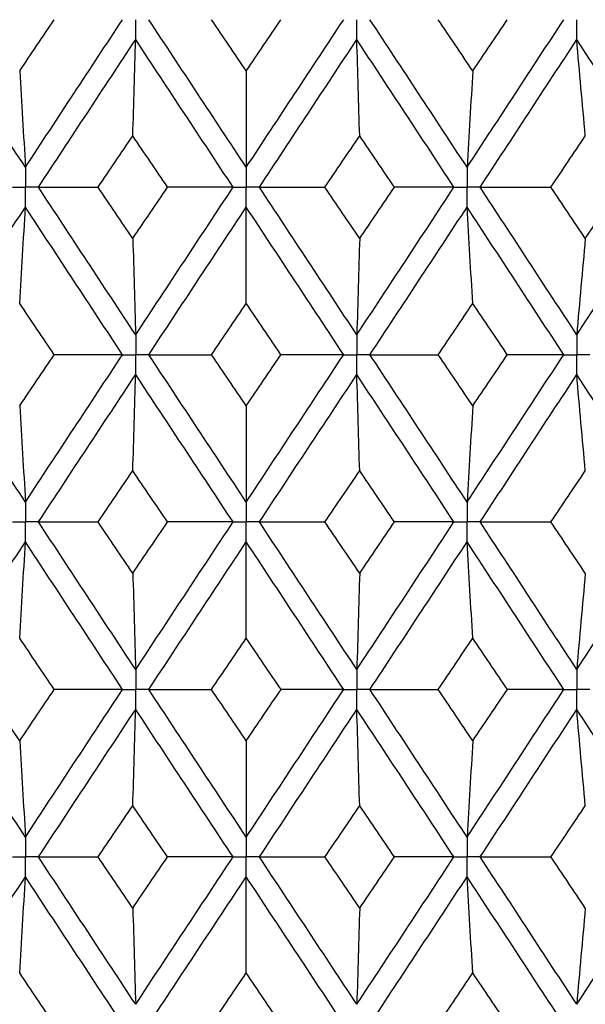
# Paper-space layout '_Left' of a CAD drawing. Header units: millimetres. Extents: x -310 to 25, y -1 to 320.
# Tile 15 of 51: x -2 to 3, y 22 to 31. Entities that reach past the tile are written whole.
import ezdxf

# ---------------------------------------------------------------- set-up
doc = ezdxf.new("R2010")
doc.units = ezdxf.units.MM

psp = doc.layouts.new('_Left')

# ---------------------------------------------------------------- linework, layer by layer
at = {"color": 7, "linetype": 'Continuous', "lineweight": 25}
for points in [[(-2.0122, 29.5315), (-2.3067, 29.9799), (-2.6004, 30.4282), (-2.8929, 30.8757)], [(-2.0644, 30.4086), (-1.9595, 30.5643), (-1.8544, 30.72), (-1.7493, 30.8756)], [(-2.0122, 29.5315), (-1.7177, 29.9799), (-1.4226, 30.4282), (-1.1272, 30.8757)], [(0, 29.5315), (-0.2961, 29.9799), (-0.5922, 30.4282), (-0.8877, 30.8757)], [(0, 30.4086), (-0.1055, 30.5643), (-0.2111, 30.72), (-0.3166, 30.8756)], [(0, 29.5315), (0.2961, 29.9799), (0.5922, 30.4282), (0.8877, 30.8757)], [(0, 30.4086), (0.1055, 30.5643), (0.2111, 30.72), (0.3166, 30.8756)], [(2.0122, 29.5315), (1.7177, 29.9799), (1.4226, 30.4282), (1.1272, 30.8757)], [(2.0644, 30.4086), (1.9595, 30.5643), (1.8544, 30.72), (1.7493, 30.8756)], [(2.0122, 29.5315), (2.3067, 29.9799), (2.6004, 30.4282), (2.8929, 30.8757)], [(2.0644, 30.4086), (2.1694, 30.5643), (2.2743, 30.72), (2.379, 30.8756)], [(-1.893, 29.35), (-1.5983, 29.7984), (-1.303, 30.2468), (-1.0075, 30.6944)], [(-1.0336, 29.8176), (-1.0247, 30.108), (-1.016, 30.4003), (-1.0075, 30.6944)], [(-0.1198, 29.35), (-0.4159, 29.7984), (-0.712, 30.2468), (-1.0075, 30.6944)], [(0.1198, 29.35), (0.4159, 29.7984), (0.712, 30.2468), (1.0075, 30.6944)], [(1.0336, 29.8176), (1.0247, 30.108), (1.016, 30.4003), (1.0075, 30.6944)], [(1.893, 29.35), (1.5983, 29.7984), (1.303, 30.2468), (1.0075, 30.6944)], [(2.1313, 29.35), (2.4256, 29.7984), (2.7191, 30.2468), (3.0114, 30.6944)], [(3.0896, 29.8176), (3.063, 30.108), (3.0369, 30.4003), (3.0114, 30.6944)], [(3.885, 29.35), (3.595, 29.7984), (3.3037, 30.2468), (3.0114, 30.6944)], [(-2.0644, 30.4086), (-2.0467, 30.1181), (-2.0293, 29.8257), (-2.0122, 29.5315)], [(0, 30.4086), (0, 30.1181), (0, 29.8257), (0, 29.5315)], [(2.0644, 30.4086), (2.0467, 30.1181), (2.0293, 29.8257), (2.0122, 29.5315)], [(-1.3499, 29.35), (-1.2445, 29.5059), (-1.1391, 29.6618), (-1.0336, 29.8176)], [(-0.7171, 29.35), (-0.8226, 29.5059), (-0.9282, 29.6618), (-1.0336, 29.8176)], [(0.7171, 29.35), (0.8226, 29.5059), (0.9282, 29.6618), (1.0336, 29.8176)], [(1.3499, 29.35), (1.2445, 29.5059), (1.1391, 29.6618), (1.0336, 29.8176)], [(2.7762, 29.35), (2.8808, 29.5059), (2.9853, 29.6618), (3.0896, 29.8176)], [(-1.893, 29.35), (-1.7135, 29.35), (-1.5325, 29.35), (-1.3499, 29.35)], [(-1.0075, 28.0056), (-1.303, 28.4532), (-1.5983, 28.9016), (-1.893, 29.35)], [(-1.0336, 28.8824), (-1.1391, 29.0382), (-1.2445, 29.1941), (-1.3499, 29.35)], [(-1.0336, 28.8824), (-0.9282, 29.0382), (-0.8226, 29.1941), (-0.7171, 29.35)], [(-1.0075, 28.0056), (-0.712, 28.4532), (-0.4159, 28.9016), (-0.1198, 29.35)], [(-0.1198, 29.35), (-0.3175, 29.35), (-0.5166, 29.35), (-0.7171, 29.35)], [(1.0075, 28.0056), (0.712, 28.4532), (0.4159, 28.9016), (0.1198, 29.35)], [(0.1198, 29.35), (0.3175, 29.35), (0.5166, 29.35), (0.7171, 29.35)], [(1.0336, 28.8824), (0.9282, 29.0382), (0.8226, 29.1941), (0.7171, 29.35)], [(1.0075, 28.0056), (1.303, 28.4532), (1.5983, 28.9016), (1.893, 29.35)], [(1.0336, 28.8824), (1.1391, 29.0382), (1.2445, 29.1941), (1.3499, 29.35)], [(1.893, 29.35), (1.7135, 29.35), (1.5325, 29.35), (1.3499, 29.35)], [(3.0114, 28.0056), (2.7191, 28.4532), (2.4256, 28.9016), (2.1313, 29.35)], [(2.1313, 29.35), (2.3451, 29.35), (2.5601, 29.35), (2.7762, 29.35)], [(3.0896, 28.8824), (2.9853, 29.0382), (2.8808, 29.1941), (2.7762, 29.35)], [(3.0114, 28.0056), (3.3037, 28.4532), (3.595, 28.9016), (3.885, 29.35)], [(3.0896, 28.8824), (3.1939, 29.0382), (3.2981, 29.1941), (3.4021, 29.35)], [(-2.8929, 27.8243), (-2.6004, 28.2718), (-2.3067, 28.7201), (-2.0122, 29.1685)], [(-2.0644, 28.2914), (-2.0467, 28.5819), (-2.0293, 28.8743), (-2.0122, 29.1685)], [(-1.1272, 27.8243), (-1.4226, 28.2718), (-1.7177, 28.7201), (-2.0122, 29.1685)], [(-0.8877, 27.8243), (-0.5922, 28.2718), (-0.2961, 28.7201), (0, 29.1685)], [(0, 28.2914), (0, 28.5819), (0, 28.8743), (0, 29.1685)], [(0.8877, 27.8243), (0.5922, 28.2718), (0.2961, 28.7201), (0, 29.1685)], [(1.1272, 27.8243), (1.4226, 28.2718), (1.7177, 28.7201), (2.0122, 29.1685)], [(2.0644, 28.2914), (2.0467, 28.5819), (2.0293, 28.8743), (2.0122, 29.1685)], [(2.8929, 27.8243), (2.6004, 28.2718), (2.3067, 28.7201), (2.0122, 29.1685)], [(-1.0336, 28.8824), (-1.0247, 28.592), (-1.016, 28.2997), (-1.0075, 28.0056)], [(1.0336, 28.8824), (1.0247, 28.592), (1.016, 28.2997), (1.0075, 28.0056)], [(3.0896, 28.8824), (3.063, 28.592), (3.0369, 28.2997), (3.0114, 28.0056)], [(-1.7493, 27.8244), (-1.8544, 27.98), (-1.9595, 28.1357), (-2.0644, 28.2914)], [(-0.3166, 27.8244), (-0.2111, 27.98), (-0.1055, 28.1357), (0, 28.2914)], [(0.3166, 27.8244), (0.2111, 27.98), (0.1055, 28.1357), (0, 28.2914)], [(1.7493, 27.8244), (1.8544, 27.98), (1.9595, 28.1357), (2.0644, 28.2914)], [(2.379, 27.8244), (2.2743, 27.98), (2.1694, 28.1357), (2.0644, 28.2914)], [(-2.0122, 26.4821), (-2.3067, 26.93), (-2.6002, 27.3765), (-2.8929, 27.8243)], [(-2.0644, 27.3582), (-1.9595, 27.5136), (-1.8545, 27.6689), (-1.7493, 27.8244)], [(-2.0122, 26.4821), (-1.7177, 26.93), (-1.4228, 27.3765), (-1.1272, 27.8243)], [(-1.1272, 27.8243), (-1.3333, 27.8243), (-1.5407, 27.8243), (-1.7493, 27.8244)], [(-0.8877, 27.8243), (-0.6988, 27.8243), (-0.5084, 27.8243), (-0.3166, 27.8244)], [(0, 26.4821), (-0.2961, 26.93), (-0.592, 27.3765), (-0.8877, 27.8243)], [(0, 27.3582), (-0.1055, 27.5136), (-0.211, 27.6689), (-0.3166, 27.8244)], [(0, 27.3582), (0.1055, 27.5136), (0.211, 27.6689), (0.3166, 27.8244)], [(0, 26.4821), (0.2961, 26.93), (0.592, 27.3765), (0.8877, 27.8243)], [(0.8877, 27.8243), (0.6988, 27.8243), (0.5084, 27.8243), (0.3166, 27.8244)], [(1.1272, 27.8243), (1.3333, 27.8243), (1.5407, 27.8243), (1.7493, 27.8244)], [(2.0122, 26.4821), (1.7177, 26.93), (1.4228, 27.3765), (1.1272, 27.8243)], [(2.0644, 27.3582), (1.9595, 27.5136), (1.8545, 27.6689), (1.7493, 27.8244)], [(2.0122, 26.4821), (2.3067, 26.93), (2.6002, 27.3765), (2.8929, 27.8243)], [(2.0644, 27.3582), (2.1694, 27.5136), (2.2742, 27.6689), (2.379, 27.8244)], [(2.8929, 27.8243), (2.7233, 27.8243), (2.5519, 27.8243), (2.379, 27.8244)], [(-1.8929, 26.3008), (-1.5982, 26.7488), (-1.3032, 27.1953), (-1.0075, 27.643)], [(-1.0336, 26.7671), (-1.0247, 27.0572), (-1.016, 27.3491), (-1.0075, 27.643)], [(-0.1199, 26.3008), (-0.416, 26.7488), (-0.7118, 27.1953), (-1.0075, 27.643)], [(0.1199, 26.3008), (0.416, 26.7488), (0.7118, 27.1953), (1.0075, 27.643)], [(1.0336, 26.7671), (1.0247, 27.0572), (1.016, 27.3491), (1.0075, 27.643)], [(1.8929, 26.3008), (1.5982, 26.7488), (1.3032, 27.1953), (1.0075, 27.643)], [(2.1314, 26.3008), (2.4257, 26.7488), (2.719, 27.1953), (3.0114, 27.643)], [(3.0896, 26.7671), (3.063, 27.0572), (3.0369, 27.3491), (3.0114, 27.643)], [(3.885, 26.3008), (3.5949, 26.7488), (3.3038, 27.1953), (3.0114, 27.643)], [(-2.0644, 27.3582), (-2.0467, 27.0681), (-2.0293, 26.7761), (-2.0122, 26.4821)], [(0, 27.3582), (0, 27.0681), (0, 26.7761), (0, 26.4821)], [(2.0644, 27.3582), (2.0467, 27.0681), (2.0293, 26.7761), (2.0122, 26.4821)], [(-1.3497, 26.3007), (-1.2444, 26.4563), (-1.139, 26.6118), (-1.0336, 26.7671)], [(-0.7173, 26.3007), (-0.8228, 26.4563), (-0.9283, 26.6118), (-1.0336, 26.7671)], [(0.7173, 26.3007), (0.8228, 26.4563), (0.9283, 26.6118), (1.0336, 26.7671)], [(1.3497, 26.3007), (1.2444, 26.4563), (1.139, 26.6118), (1.0336, 26.7671)], [(2.7764, 26.3007), (2.881, 26.4563), (2.9854, 26.6118), (3.0896, 26.7671)], [(-1.8929, 26.3008), (-1.7134, 26.3008), (-1.5323, 26.3007), (-1.3497, 26.3007)], [(-1.0075, 24.9563), (-1.3031, 25.4046), (-1.5984, 25.853), (-1.8929, 26.3008)], [(-1.0336, 25.8335), (-1.1391, 25.9892), (-1.2444, 26.145), (-1.3497, 26.3007)], [(-1.0336, 25.8335), (-0.9282, 25.9892), (-0.8228, 26.145), (-0.7173, 26.3007)], [(-1.0075, 24.9563), (-0.7118, 25.4046), (-0.4158, 25.853), (-0.1199, 26.3008)], [(-0.1199, 26.3008), (-0.3176, 26.3008), (-0.5168, 26.3007), (-0.7173, 26.3007)], [(0.1199, 26.3008), (0.3176, 26.3008), (0.5168, 26.3007), (0.7173, 26.3007)], [(1.0075, 24.9563), (0.7118, 25.4046), (0.4158, 25.853), (0.1199, 26.3008)], [(1.0336, 25.8335), (0.9282, 25.9892), (0.8228, 26.145), (0.7173, 26.3007)], [(1.0075, 24.9563), (1.3031, 25.4046), (1.5984, 25.853), (1.8929, 26.3008)], [(1.0336, 25.8335), (1.1391, 25.9892), (1.2444, 26.145), (1.3497, 26.3007)], [(1.8929, 26.3008), (1.7134, 26.3008), (1.5323, 26.3007), (1.3497, 26.3007)], [(2.1314, 26.3008), (2.3452, 26.3008), (2.5602, 26.3007), (2.7764, 26.3007)], [(3.0114, 24.9563), (2.719, 25.4046), (2.4255, 25.853), (2.1314, 26.3008)], [(3.0896, 25.8335), (2.9853, 25.9892), (2.8809, 26.145), (2.7764, 26.3007)], [(3.0114, 24.9563), (3.3038, 25.4046), (3.5952, 25.853), (3.885, 26.3008)], [(-2.893, 24.7748), (-2.6003, 25.2232), (-2.3065, 25.6716), (-2.0122, 26.1194)], [(-2.0644, 25.2425), (-2.0467, 25.533), (-2.0293, 25.8253), (-2.0122, 26.1194)], [(-1.1271, 24.7748), (-1.4227, 25.2232), (-1.7179, 25.6716), (-2.0122, 26.1194)], [(-0.8878, 24.7748), (-0.592, 25.2232), (-0.2959, 25.6716), (0, 26.1194)], [(0, 25.2425), (0, 25.533), (0, 25.8253), (0, 26.1194)], [(0.8878, 24.7748), (0.592, 25.2232), (0.2959, 25.6716), (0, 26.1194)], [(1.1271, 24.7748), (1.4227, 25.2232), (1.7179, 25.6716), (2.0122, 26.1194)], [(2.0644, 25.2425), (2.0467, 25.533), (2.0293, 25.8253), (2.0122, 26.1194)], [(2.893, 24.7748), (2.6003, 25.2232), (2.3065, 25.6716), (2.0122, 26.1194)], [(-1.0336, 25.8335), (-1.0247, 25.5429), (-1.016, 25.2505), (-1.0075, 24.9563)], [(1.0336, 25.8335), (1.0247, 25.5429), (1.016, 25.2505), (1.0075, 24.9563)], [(3.0896, 25.8335), (3.063, 25.5429), (3.0369, 25.2505), (3.0114, 24.9563)], [(-1.7491, 24.7748), (-1.8543, 24.9307), (-1.9594, 25.0866), (-2.0644, 25.2425)], [(-0.3169, 24.7748), (-0.2112, 24.9307), (-0.1056, 25.0866), (0, 25.2425)], [(0.3169, 24.7748), (0.2112, 24.9307), (0.1056, 25.0866), (0, 25.2425)], [(1.7491, 24.7748), (1.8543, 24.9307), (1.9594, 25.0866), (2.0644, 25.2425)], [(2.3793, 24.7748), (2.2744, 24.9307), (2.1695, 25.0866), (2.0644, 25.2425)], [(-2.0122, 23.4307), (-2.3065, 23.8781), (-2.6002, 24.3264), (-2.893, 24.7748)], [(-2.0644, 24.3073), (-2.1695, 24.4631), (-2.2744, 24.6189), (-2.3793, 24.7748)], [(-2.0644, 24.3073), (-1.9594, 24.4631), (-1.8543, 24.6189), (-1.7491, 24.7748)], [(-2.0122, 23.4307), (-1.7179, 23.8781), (-1.4227, 24.3264), (-1.1271, 24.7748)], [(-1.1271, 24.7748), (-1.3331, 24.7748), (-1.5405, 24.7748), (-1.7491, 24.7748)], [(-0.8878, 24.7748), (-0.699, 24.7748), (-0.5086, 24.7748), (-0.3169, 24.7748)], [(0, 23.4307), (-0.2959, 23.8781), (-0.592, 24.3264), (-0.8878, 24.7748)], [(0, 24.3073), (-0.1056, 24.4631), (-0.2112, 24.6189), (-0.3169, 24.7748)], [(0, 24.3073), (0.1056, 24.4631), (0.2112, 24.6189), (0.3169, 24.7748)], [(0, 23.4307), (0.2959, 23.8781), (0.592, 24.3264), (0.8878, 24.7748)], [(0.8878, 24.7748), (0.699, 24.7748), (0.5086, 24.7748), (0.3169, 24.7748)], [(2.0122, 23.4307), (1.7179, 23.8781), (1.4227, 24.3264), (1.1271, 24.7748)], [(1.1271, 24.7748), (1.3331, 24.7748), (1.5405, 24.7748), (1.7491, 24.7748)], [(2.0644, 24.3073), (1.9594, 24.4631), (1.8543, 24.6189), (1.7491, 24.7748)], [(2.0122, 23.4307), (2.3065, 23.8781), (2.6002, 24.3264), (2.893, 24.7748)], [(2.0644, 24.3073), (2.1695, 24.4631), (2.2744, 24.6189), (2.3793, 24.7748)], [(2.893, 24.7748), (2.7234, 24.7748), (2.5521, 24.7748), (2.3793, 24.7748)], [(-1.8929, 23.2494), (-1.5985, 23.6967), (-1.3032, 24.1449), (-1.0075, 24.5933)], [(-1.0336, 23.7163), (-1.0247, 24.0067), (-1.016, 24.2991), (-1.0075, 24.5933)], [(-0.1199, 23.2494), (-0.4158, 23.6967), (-0.7118, 24.1449), (-1.0075, 24.5933)], [(0.1199, 23.2494), (0.4158, 23.6967), (0.7118, 24.1449), (1.0075, 24.5933)], [(1.0336, 23.7163), (1.0247, 24.0067), (1.016, 24.2991), (1.0075, 24.5933)], [(1.8929, 23.2494), (1.5985, 23.6967), (1.3032, 24.1449), (1.0075, 24.5933)], [(2.1314, 23.2494), (2.4254, 23.6967), (2.7189, 24.1449), (3.0114, 24.5933)], [(3.0896, 23.7163), (3.063, 24.0067), (3.0369, 24.2991), (3.0114, 24.5933)], [(3.885, 23.2494), (3.5952, 23.6967), (3.3039, 24.1449), (3.0114, 24.5933)], [(-2.0644, 24.3073), (-2.0467, 24.0169), (-2.0293, 23.7247), (-2.0122, 23.4307)], [(0, 24.3073), (0, 24.0169), (0, 23.7247), (0, 23.4307)], [(2.0644, 24.3073), (2.0467, 24.0169), (2.0293, 23.7247), (2.0122, 23.4307)], [(-1.3495, 23.2495), (-1.2443, 23.405), (-1.139, 23.5606), (-1.0336, 23.7163)], [(-0.7175, 23.2495), (-0.8229, 23.405), (-0.9283, 23.5606), (-1.0336, 23.7163)], [(0.7175, 23.2495), (0.8229, 23.405), (0.9283, 23.5606), (1.0336, 23.7163)], [(1.3495, 23.2495), (1.2443, 23.405), (1.139, 23.5606), (1.0336, 23.7163)], [(2.7766, 23.2495), (2.881, 23.405), (2.9854, 23.5606), (3.0896, 23.7163)], [(-1.8929, 23.2494), (-1.7133, 23.2494), (-1.5322, 23.2495), (-1.3495, 23.2495)], [(-1.0075, 21.9071), (-1.3032, 22.3553), (-1.5983, 22.802), (-1.8929, 23.2494)], [(-1.0336, 22.7835), (-1.139, 22.939), (-1.2443, 23.0942), (-1.3495, 23.2495)], [(-1.0336, 22.7835), (-0.9283, 22.939), (-0.8229, 23.0942), (-0.7175, 23.2495)], [(-1.0075, 21.9071), (-0.7117, 22.3553), (-0.4159, 22.802), (-0.1199, 23.2494)], [(-0.1199, 23.2494), (-0.3177, 23.2494), (-0.5169, 23.2495), (-0.7175, 23.2495)], [(0.1199, 23.2494), (0.3177, 23.2494), (0.5169, 23.2495), (0.7175, 23.2495)], [(1.0075, 21.9071), (0.7117, 22.3553), (0.4159, 22.802), (0.1199, 23.2494)], [(1.0336, 22.7835), (0.9283, 22.939), (0.8229, 23.0942), (0.7175, 23.2495)], [(1.0075, 21.9071), (1.3032, 22.3553), (1.5983, 22.802), (1.8929, 23.2494)], [(1.0336, 22.7835), (1.139, 22.939), (1.2443, 23.0942), (1.3495, 23.2495)], [(1.8929, 23.2494), (1.7133, 23.2494), (1.5322, 23.2495), (1.3495, 23.2495)], [(2.1314, 23.2494), (2.3453, 23.2494), (2.5604, 23.2495), (2.7766, 23.2495)], [(3.0114, 21.9071), (2.7189, 22.3553), (2.4256, 22.802), (2.1314, 23.2494)], [(3.0896, 22.7835), (2.9854, 22.939), (2.8811, 23.0942), (2.7766, 23.2495)], [(3.0114, 21.9071), (3.3039, 22.3553), (3.5951, 22.802), (3.885, 23.2494)], [(-2.8929, 21.7258), (-2.6001, 22.174), (-2.3066, 22.6208), (-2.0122, 23.0682)], [(-2.0644, 22.1924), (-2.0467, 22.4825), (-2.0293, 22.7744), (-2.0122, 23.0682)], [(-1.1272, 21.7258), (-1.4228, 22.174), (-1.7178, 22.6208), (-2.0122, 23.0682)], [(-0.8878, 21.7258), (-0.5919, 22.174), (-0.296, 22.6208), (0, 23.0682)], [(0, 22.1924), (0, 22.4825), (0, 22.7744), (0, 23.0682)], [(0.8878, 21.7258), (0.5919, 22.174), (0.296, 22.6208), (0, 23.0682)], [(1.1272, 21.7258), (1.4228, 22.174), (1.7178, 22.6208), (2.0122, 23.0682)], [(2.0644, 22.1924), (2.0467, 22.4825), (2.0293, 22.7744), (2.0122, 23.0682)], [(2.8929, 21.7258), (2.6001, 22.174), (2.3066, 22.6208), (2.0122, 23.0682)], [(-1.0336, 22.7835), (-1.0247, 22.4933), (-1.016, 22.2012), (-1.0075, 21.9071)], [(1.0336, 22.7835), (1.0247, 22.4933), (1.016, 22.2012), (1.0075, 21.9071)], [(3.0896, 22.7835), (3.063, 22.4933), (3.0369, 22.2012), (3.0114, 21.9071)], [(-1.7492, 21.7257), (-1.8544, 21.8814), (-1.9595, 22.037), (-2.0644, 22.1924)], [(-0.3167, 21.7257), (-0.2111, 21.8814), (-0.1055, 22.037), (0, 22.1924)], [(0.3167, 21.7257), (0.2111, 21.8814), (0.1055, 22.037), (0, 22.1924)], [(1.7492, 21.7257), (1.8544, 21.8814), (1.9595, 22.037), (2.0644, 22.1924)], [(2.3791, 21.7257), (2.2743, 21.8814), (2.1694, 22.037), (2.0644, 22.1924)]]:
    psp.add_open_spline(points, degree=3, dxfattribs=at)
for points, knots in [([(-1.0075, 30.6944), (-1.0075, 30.7433), (-1.0075, 30.7922), (-1.0075, 30.8411), (-1.0075, 30.8526), (-1.0075, 30.8642), (-1.0075, 30.8757)], [0, 0, 0, 0, 0.0001466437, 0.0001466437, 0.0001466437, 0.000181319, 0.000181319, 0.000181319, 0.000181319]), ([(1.0075, 30.6944), (1.0075, 30.7433), (1.0075, 30.7922), (1.0075, 30.8411), (1.0075, 30.8526), (1.0075, 30.8642), (1.0075, 30.8757)], [0, 0, 0, 0, 0.0001466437, 0.0001466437, 0.0001466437, 0.000181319, 0.000181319, 0.000181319, 0.000181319]), ([(3.0114, 30.6944), (3.0114, 30.7433), (3.0114, 30.7922), (3.0114, 30.8411), (3.0114, 30.8526), (3.0114, 30.8642), (3.0114, 30.8757)], [0, 0, 0, 0, 0.0001466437, 0.0001466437, 0.0001466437, 0.000181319, 0.000181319, 0.000181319, 0.000181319]), ([(-2.0122, 29.5315), (-2.0122, 29.4825), (-2.0122, 29.4336), (-2.0122, 29.3847), (-2.0122, 29.3731), (-2.0122, 29.3616), (-2.0122, 29.35)], [0, 0, 0, 0, 0.0001467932, 0.0001467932, 0.0001467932, 0.0001814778, 0.0001814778, 0.0001814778, 0.0001814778]), ([(0, 29.5315), (0, 29.4825), (0, 29.4336), (0, 29.3847), (0, 29.3731), (0, 29.3616), (0, 29.35)], [0, 0, 0, 0, 0.0001467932, 0.0001467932, 0.0001467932, 0.0001814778, 0.0001814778, 0.0001814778, 0.0001814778]), ([(2.0122, 29.5315), (2.0122, 29.4825), (2.0122, 29.4336), (2.0122, 29.3847), (2.0122, 29.3731), (2.0122, 29.3616), (2.0122, 29.35)], [0, 0, 0, 0, 0.0001467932, 0.0001467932, 0.0001467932, 0.0001814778, 0.0001814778, 0.0001814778, 0.0001814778]), ([(-2.1313, 29.35), (-2.1031, 29.35), (-2.0749, 29.35), (-2.0467, 29.35), (-2.0352, 29.35), (-2.0237, 29.35), (-2.0122, 29.35)], [0, 0, 0, 0, 0.0000851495, 0.0000851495, 0.0000851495, 0.0001198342, 0.0001198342, 0.0001198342, 0.0001198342]), ([(-1.893, 29.35), (-1.9212, 29.35), (-1.9494, 29.35), (-1.9777, 29.35), (-1.9892, 29.35), (-2.0007, 29.35), (-2.0122, 29.35)], [0, 0, 0, 0, 0.0000851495, 0.0000851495, 0.0000851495, 0.0001198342, 0.0001198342, 0.0001198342, 0.0001198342]), ([(-2.0122, 29.1685), (-2.0122, 29.2175), (-2.0122, 29.2664), (-2.0122, 29.3153), (-2.0122, 29.3269), (-2.0122, 29.3384), (-2.0122, 29.35)], [0, 0, 0, 0, 0.0001467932, 0.0001467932, 0.0001467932, 0.0001814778, 0.0001814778, 0.0001814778, 0.0001814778]), ([(-0.1198, 29.35), (-0.0915, 29.35), (-0.0631, 29.35), (-0.0347, 29.35), (-0.0231, 29.35), (-0.0116, 29.35), (0, 29.35)], [0, 0, 0, 0, 0.0000851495, 0.0000851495, 0.0000851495, 0.0001198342, 0.0001198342, 0.0001198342, 0.0001198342]), ([(0, 29.1685), (0, 29.2175), (0, 29.2664), (0, 29.3153), (0, 29.3269), (0, 29.3384), (0, 29.35)], [0, 0, 0, 0, 0.0001467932, 0.0001467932, 0.0001467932, 0.0001814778, 0.0001814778, 0.0001814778, 0.0001814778]), ([(0.1198, 29.35), (0.0915, 29.35), (0.0631, 29.35), (0.0347, 29.35), (0.0231, 29.35), (0.0116, 29.35), (0, 29.35)], [0, 0, 0, 0, 0.0000851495, 0.0000851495, 0.0000851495, 0.0001198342, 0.0001198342, 0.0001198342, 0.0001198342]), ([(1.893, 29.35), (1.9212, 29.35), (1.9494, 29.35), (1.9777, 29.35), (1.9892, 29.35), (2.0007, 29.35), (2.0122, 29.35)], [0, 0, 0, 0, 0.0000851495, 0.0000851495, 0.0000851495, 0.0001198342, 0.0001198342, 0.0001198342, 0.0001198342]), ([(2.0122, 29.1685), (2.0122, 29.2175), (2.0122, 29.2664), (2.0122, 29.3153), (2.0122, 29.3269), (2.0122, 29.3384), (2.0122, 29.35)], [0, 0, 0, 0, 0.0001467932, 0.0001467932, 0.0001467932, 0.0001814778, 0.0001814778, 0.0001814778, 0.0001814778]), ([(2.1313, 29.35), (2.1031, 29.35), (2.0749, 29.35), (2.0467, 29.35), (2.0352, 29.35), (2.0237, 29.35), (2.0122, 29.35)], [0, 0, 0, 0, 0.0000851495, 0.0000851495, 0.0000851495, 0.0001198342, 0.0001198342, 0.0001198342, 0.0001198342]), ([(-1.0075, 28.0056), (-1.0075, 27.9567), (-1.0075, 27.9078), (-1.0075, 27.8589), (-1.0075, 27.8474), (-1.0075, 27.8358), (-1.0075, 27.8243)], [0, 0, 0, 0, 0.0001466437, 0.0001466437, 0.0001466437, 0.000181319, 0.000181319, 0.000181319, 0.000181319]), ([(1.0075, 28.0056), (1.0075, 27.9567), (1.0075, 27.9078), (1.0075, 27.8589), (1.0075, 27.8474), (1.0075, 27.8358), (1.0075, 27.8243)], [0, 0, 0, 0, 0.0001466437, 0.0001466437, 0.0001466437, 0.000181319, 0.000181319, 0.000181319, 0.000181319]), ([(3.0114, 28.0056), (3.0114, 27.9567), (3.0114, 27.9078), (3.0114, 27.8589), (3.0114, 27.8474), (3.0114, 27.8358), (3.0114, 27.8243)], [0, 0, 0, 0, 0.0001466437, 0.0001466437, 0.0001466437, 0.000181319, 0.000181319, 0.000181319, 0.000181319]), ([(-1.1272, 27.8243), (-1.0988, 27.8243), (-1.0705, 27.8243), (-1.0421, 27.8243), (-1.0306, 27.8243), (-1.019, 27.8243), (-1.0075, 27.8243)], [0, 0, 0, 0, 0.0000852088, 0.0000852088, 0.0000852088, 0.0001198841, 0.0001198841, 0.0001198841, 0.0001198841]), ([(-0.8877, 27.8243), (-0.9161, 27.8243), (-0.9445, 27.8243), (-0.9728, 27.8243), (-0.9844, 27.8243), (-0.9959, 27.8243), (-1.0075, 27.8243)], [0, 0, 0, 0, 0.0000852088, 0.0000852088, 0.0000852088, 0.0001198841, 0.0001198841, 0.0001198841, 0.0001198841]), ([(-1.0075, 27.643), (-1.0075, 27.6919), (-1.0075, 27.7407), (-1.0075, 27.7896), (-1.0075, 27.8012), (-1.0075, 27.8127), (-1.0075, 27.8243)], [0, 0, 0, 0, 0.000146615, 0.000146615, 0.000146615, 0.0001812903, 0.0001812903, 0.0001812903, 0.0001812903]), ([(0.8877, 27.8243), (0.9161, 27.8243), (0.9445, 27.8243), (0.9728, 27.8243), (0.9844, 27.8243), (0.9959, 27.8243), (1.0075, 27.8243)], [0, 0, 0, 0, 0.0000852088, 0.0000852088, 0.0000852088, 0.0001198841, 0.0001198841, 0.0001198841, 0.0001198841]), ([(1.0075, 27.643), (1.0075, 27.6919), (1.0075, 27.7407), (1.0075, 27.7896), (1.0075, 27.8012), (1.0075, 27.8127), (1.0075, 27.8243)], [0, 0, 0, 0, 0.000146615, 0.000146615, 0.000146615, 0.0001812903, 0.0001812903, 0.0001812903, 0.0001812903]), ([(1.1272, 27.8243), (1.0988, 27.8243), (1.0705, 27.8243), (1.0421, 27.8243), (1.0306, 27.8243), (1.019, 27.8243), (1.0075, 27.8243)], [0, 0, 0, 0, 0.0000852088, 0.0000852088, 0.0000852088, 0.0001198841, 0.0001198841, 0.0001198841, 0.0001198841]), ([(2.8929, 27.8243), (2.921, 27.8243), (2.9491, 27.8243), (2.9771, 27.8243), (2.9885, 27.8243), (2.9999, 27.8243), (3.0114, 27.8243)], [0, 0, 0, 0, 0.0000852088, 0.0000852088, 0.0000852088, 0.0001198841, 0.0001198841, 0.0001198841, 0.0001198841]), ([(3.0114, 27.643), (3.0114, 27.6919), (3.0114, 27.7407), (3.0114, 27.7896), (3.0114, 27.8012), (3.0114, 27.8127), (3.0114, 27.8243)], [0, 0, 0, 0, 0.000146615, 0.000146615, 0.000146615, 0.0001812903, 0.0001812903, 0.0001812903, 0.0001812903]), ([(3.1297, 27.8243), (3.1017, 27.8243), (3.0737, 27.8243), (3.0456, 27.8243), (3.0342, 27.8243), (3.0228, 27.8243), (3.0114, 27.8243)], [0, 0, 0, 0, 0.0000852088, 0.0000852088, 0.0000852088, 0.0001198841, 0.0001198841, 0.0001198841, 0.0001198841]), ([(-2.0122, 26.4821), (-2.0122, 26.4332), (-2.0122, 26.3843), (-2.0122, 26.3355), (-2.0122, 26.3239), (-2.0122, 26.3123), (-2.0122, 26.3008)], [0, 0, 0, 0, 0.0001466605, 0.0001466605, 0.0001466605, 0.0001813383, 0.0001813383, 0.0001813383, 0.0001813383]), ([(0, 26.4821), (0, 26.4332), (0, 26.3843), (0, 26.3355), (0, 26.3239), (0, 26.3123), (0, 26.3008)], [0, 0, 0, 0, 0.0001466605, 0.0001466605, 0.0001466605, 0.0001813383, 0.0001813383, 0.0001813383, 0.0001813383]), ([(2.0122, 26.4821), (2.0122, 26.4332), (2.0122, 26.3843), (2.0122, 26.3355), (2.0122, 26.3239), (2.0122, 26.3123), (2.0122, 26.3008)], [0, 0, 0, 0, 0.0001466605, 0.0001466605, 0.0001466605, 0.0001813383, 0.0001813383, 0.0001813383, 0.0001813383]), ([(-2.1314, 26.3008), (-2.1031, 26.3008), (-2.0749, 26.3008), (-2.0467, 26.3008), (-2.0352, 26.3008), (-2.0237, 26.3008), (-2.0122, 26.3008)], [0, 0, 0, 0, 0.0000851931, 0.0000851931, 0.0000851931, 0.0001198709, 0.0001198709, 0.0001198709, 0.0001198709]), ([(-1.8929, 26.3008), (-1.9212, 26.3008), (-1.9494, 26.3008), (-1.9777, 26.3008), (-1.9892, 26.3008), (-2.0007, 26.3008), (-2.0122, 26.3008)], [0, 0, 0, 0, 0.0000851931, 0.0000851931, 0.0000851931, 0.0001198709, 0.0001198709, 0.0001198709, 0.0001198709]), ([(-2.0122, 26.1194), (-2.0122, 26.1683), (-2.0122, 26.2172), (-2.0122, 26.2661), (-2.0122, 26.2777), (-2.0122, 26.2892), (-2.0122, 26.3008)], [0, 0, 0, 0, 0.0001466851, 0.0001466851, 0.0001466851, 0.0001813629, 0.0001813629, 0.0001813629, 0.0001813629]), ([(-0.1199, 26.3008), (-0.0915, 26.3008), (-0.0631, 26.3008), (-0.0347, 26.3008), (-0.0231, 26.3008), (-0.0116, 26.3008), (0, 26.3008)], [0, 0, 0, 0, 0.0000851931, 0.0000851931, 0.0000851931, 0.0001198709, 0.0001198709, 0.0001198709, 0.0001198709]), ([(0, 26.1194), (0, 26.1683), (0, 26.2172), (0, 26.2661), (0, 26.2777), (0, 26.2892), (0, 26.3008)], [0, 0, 0, 0, 0.0001466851, 0.0001466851, 0.0001466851, 0.0001813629, 0.0001813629, 0.0001813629, 0.0001813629]), ([(0.1199, 26.3008), (0.0915, 26.3008), (0.0631, 26.3008), (0.0347, 26.3008), (0.0231, 26.3008), (0.0116, 26.3008), (0, 26.3008)], [0, 0, 0, 0, 0.0000851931, 0.0000851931, 0.0000851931, 0.0001198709, 0.0001198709, 0.0001198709, 0.0001198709]), ([(1.8929, 26.3008), (1.9212, 26.3008), (1.9494, 26.3008), (1.9777, 26.3008), (1.9892, 26.3008), (2.0007, 26.3008), (2.0122, 26.3008)], [0, 0, 0, 0, 0.0000851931, 0.0000851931, 0.0000851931, 0.0001198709, 0.0001198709, 0.0001198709, 0.0001198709]), ([(2.0122, 26.1194), (2.0122, 26.1683), (2.0122, 26.2172), (2.0122, 26.2661), (2.0122, 26.2777), (2.0122, 26.2892), (2.0122, 26.3008)], [0, 0, 0, 0, 0.0001466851, 0.0001466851, 0.0001466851, 0.0001813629, 0.0001813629, 0.0001813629, 0.0001813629]), ([(2.1314, 26.3008), (2.1031, 26.3008), (2.0749, 26.3008), (2.0467, 26.3008), (2.0352, 26.3008), (2.0237, 26.3008), (2.0122, 26.3008)], [0, 0, 0, 0, 0.0000851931, 0.0000851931, 0.0000851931, 0.0001198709, 0.0001198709, 0.0001198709, 0.0001198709]), ([(-1.0075, 24.9563), (-1.0075, 24.9073), (-1.0075, 24.8584), (-1.0075, 24.8095), (-1.0075, 24.7979), (-1.0075, 24.7864), (-1.0075, 24.7748)], [0, 0, 0, 0, 0.0001467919, 0.0001467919, 0.0001467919, 0.0001814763, 0.0001814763, 0.0001814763, 0.0001814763]), ([(1.0075, 24.9563), (1.0075, 24.9073), (1.0075, 24.8584), (1.0075, 24.8095), (1.0075, 24.7979), (1.0075, 24.7864), (1.0075, 24.7748)], [0, 0, 0, 0, 0.0001467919, 0.0001467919, 0.0001467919, 0.0001814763, 0.0001814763, 0.0001814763, 0.0001814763]), ([(3.0114, 24.9563), (3.0114, 24.9073), (3.0114, 24.8584), (3.0114, 24.8095), (3.0114, 24.7979), (3.0114, 24.7864), (3.0114, 24.7748)], [0, 0, 0, 0, 0.0001467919, 0.0001467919, 0.0001467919, 0.0001814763, 0.0001814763, 0.0001814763, 0.0001814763]), ([(-1.1271, 24.7748), (-1.0988, 24.7748), (-1.0704, 24.7748), (-1.0421, 24.7748), (-1.0306, 24.7748), (-1.019, 24.7748), (-1.0075, 24.7748)], [0, 0, 0, 0, 0.0000851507, 0.0000851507, 0.0000851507, 0.0001198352, 0.0001198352, 0.0001198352, 0.0001198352]), ([(-0.8878, 24.7748), (-0.9161, 24.7748), (-0.9445, 24.7748), (-0.9728, 24.7748), (-0.9844, 24.7748), (-0.9959, 24.7748), (-1.0075, 24.7748)], [0, 0, 0, 0, 0.0000851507, 0.0000851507, 0.0000851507, 0.0001198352, 0.0001198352, 0.0001198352, 0.0001198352]), ([(-1.0075, 24.5933), (-1.0075, 24.6423), (-1.0075, 24.6912), (-1.0075, 24.7401), (-1.0075, 24.7517), (-1.0075, 24.7632), (-1.0075, 24.7748)], [0, 0, 0, 0, 0.0001467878, 0.0001467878, 0.0001467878, 0.0001814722, 0.0001814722, 0.0001814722, 0.0001814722]), ([(0.8878, 24.7748), (0.9161, 24.7748), (0.9445, 24.7748), (0.9728, 24.7748), (0.9844, 24.7748), (0.9959, 24.7748), (1.0075, 24.7748)], [0, 0, 0, 0, 0.0000851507, 0.0000851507, 0.0000851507, 0.0001198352, 0.0001198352, 0.0001198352, 0.0001198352]), ([(1.0075, 24.5933), (1.0075, 24.6423), (1.0075, 24.6912), (1.0075, 24.7401), (1.0075, 24.7517), (1.0075, 24.7632), (1.0075, 24.7748)], [0, 0, 0, 0, 0.0001467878, 0.0001467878, 0.0001467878, 0.0001814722, 0.0001814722, 0.0001814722, 0.0001814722]), ([(1.1271, 24.7748), (1.0988, 24.7748), (1.0704, 24.7748), (1.0421, 24.7748), (1.0306, 24.7748), (1.019, 24.7748), (1.0075, 24.7748)], [0, 0, 0, 0, 0.0000851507, 0.0000851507, 0.0000851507, 0.0001198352, 0.0001198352, 0.0001198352, 0.0001198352]), ([(2.893, 24.7748), (2.921, 24.7748), (2.9491, 24.7748), (2.9771, 24.7748), (2.9885, 24.7748), (2.9999, 24.7748), (3.0114, 24.7748)], [0, 0, 0, 0, 0.0000851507, 0.0000851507, 0.0000851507, 0.0001198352, 0.0001198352, 0.0001198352, 0.0001198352]), ([(3.0114, 24.5933), (3.0114, 24.6423), (3.0114, 24.6912), (3.0114, 24.7401), (3.0114, 24.7517), (3.0114, 24.7632), (3.0114, 24.7748)], [0, 0, 0, 0, 0.0001467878, 0.0001467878, 0.0001467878, 0.0001814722, 0.0001814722, 0.0001814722, 0.0001814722]), ([(3.1297, 24.7748), (3.1017, 24.7748), (3.0736, 24.7748), (3.0456, 24.7748), (3.0342, 24.7748), (3.0228, 24.7748), (3.0114, 24.7748)], [0, 0, 0, 0, 0.0000851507, 0.0000851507, 0.0000851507, 0.0001198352, 0.0001198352, 0.0001198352, 0.0001198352]), ([(-2.0122, 23.4307), (-2.0122, 23.3818), (-2.0122, 23.333), (-2.0122, 23.2841), (-2.0122, 23.2725), (-2.0122, 23.261), (-2.0122, 23.2494)], [0, 0, 0, 0, 0.0001465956, 0.0001465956, 0.0001465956, 0.0001812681, 0.0001812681, 0.0001812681, 0.0001812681]), ([(0, 23.4307), (0, 23.3818), (0, 23.333), (0, 23.2841), (0, 23.2725), (0, 23.261), (0, 23.2494)], [0, 0, 0, 0, 0.0001465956, 0.0001465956, 0.0001465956, 0.0001812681, 0.0001812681, 0.0001812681, 0.0001812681]), ([(2.0122, 23.4307), (2.0122, 23.3818), (2.0122, 23.333), (2.0122, 23.2841), (2.0122, 23.2725), (2.0122, 23.261), (2.0122, 23.2494)], [0, 0, 0, 0, 0.0001465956, 0.0001465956, 0.0001465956, 0.0001812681, 0.0001812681, 0.0001812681, 0.0001812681]), ([(-2.1314, 23.2494), (-2.1032, 23.2494), (-2.0749, 23.2494), (-2.0467, 23.2494), (-2.0352, 23.2494), (-2.0237, 23.2494), (-2.0122, 23.2494)], [0, 0, 0, 0, 0.000085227, 0.000085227, 0.000085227, 0.0001198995, 0.0001198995, 0.0001198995, 0.0001198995]), ([(-2.0122, 23.0682), (-2.0122, 23.117), (-2.0122, 23.1659), (-2.0122, 23.2147), (-2.0122, 23.2263), (-2.0122, 23.2379), (-2.0122, 23.2494)], [0, 0, 0, 0, 0.0001465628, 0.0001465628, 0.0001465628, 0.0001812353, 0.0001812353, 0.0001812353, 0.0001812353]), ([(-1.8929, 23.2494), (-1.9212, 23.2494), (-1.9494, 23.2494), (-1.9777, 23.2494), (-1.9892, 23.2494), (-2.0007, 23.2494), (-2.0122, 23.2494)], [0, 0, 0, 0, 0.000085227, 0.000085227, 0.000085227, 0.0001198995, 0.0001198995, 0.0001198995, 0.0001198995]), ([(-0.1199, 23.2494), (-0.0915, 23.2494), (-0.0631, 23.2494), (-0.0347, 23.2494), (-0.0231, 23.2494), (-0.0116, 23.2494), (0, 23.2494)], [0, 0, 0, 0, 0.000085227, 0.000085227, 0.000085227, 0.0001198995, 0.0001198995, 0.0001198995, 0.0001198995]), ([(0.1199, 23.2494), (0.0915, 23.2494), (0.0631, 23.2494), (0.0347, 23.2494), (0.0231, 23.2494), (0.0116, 23.2494), (0, 23.2494)], [0, 0, 0, 0, 0.000085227, 0.000085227, 0.000085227, 0.0001198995, 0.0001198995, 0.0001198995, 0.0001198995]), ([(0, 23.0682), (0, 23.117), (0, 23.1659), (0, 23.2147), (0, 23.2263), (0, 23.2379), (0, 23.2494)], [0, 0, 0, 0, 0.0001465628, 0.0001465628, 0.0001465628, 0.0001812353, 0.0001812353, 0.0001812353, 0.0001812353]), ([(1.8929, 23.2494), (1.9212, 23.2494), (1.9494, 23.2494), (1.9777, 23.2494), (1.9892, 23.2494), (2.0007, 23.2494), (2.0122, 23.2494)], [0, 0, 0, 0, 0.000085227, 0.000085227, 0.000085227, 0.0001198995, 0.0001198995, 0.0001198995, 0.0001198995]), ([(2.0122, 23.0682), (2.0122, 23.117), (2.0122, 23.1659), (2.0122, 23.2147), (2.0122, 23.2263), (2.0122, 23.2379), (2.0122, 23.2494)], [0, 0, 0, 0, 0.0001465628, 0.0001465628, 0.0001465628, 0.0001812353, 0.0001812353, 0.0001812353, 0.0001812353]), ([(2.1314, 23.2494), (2.1032, 23.2494), (2.0749, 23.2494), (2.0467, 23.2494), (2.0352, 23.2494), (2.0237, 23.2494), (2.0122, 23.2494)], [0, 0, 0, 0, 0.000085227, 0.000085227, 0.000085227, 0.0001198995, 0.0001198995, 0.0001198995, 0.0001198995])]:
    psp.add_open_spline(points, degree=3, knots=knots, dxfattribs=at)

doc.saveas('drawing.dxf')
